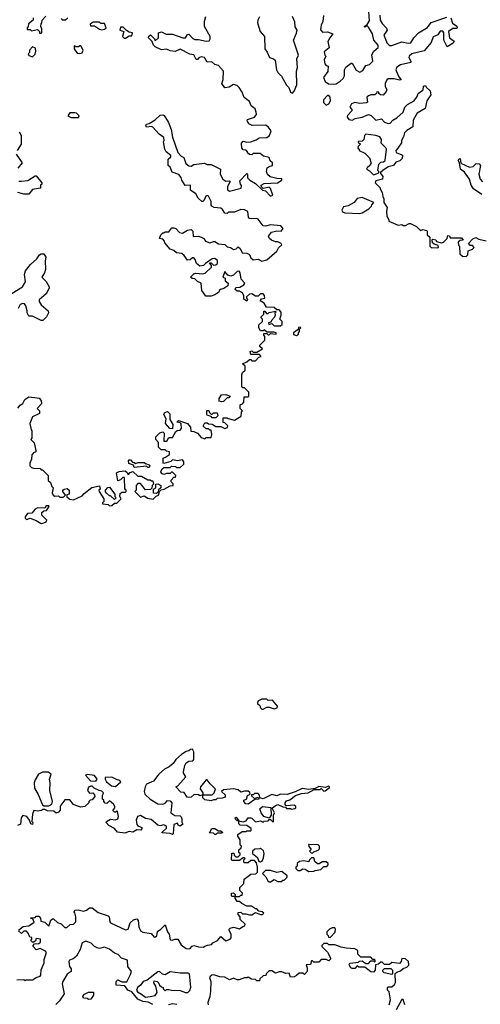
# Model space of a CAD drawing. Extents: x 2737310 to 2869991, y 870230 to 1012730.
# Tile 63 of 256: x 2841111 to 2844828, y 883100 to 891040. Entities that reach past the tile are written whole.
import ezdxf

# ---------------------------------------------------------------- set-up
doc = ezdxf.new("R2010")
doc.units = 0

msp = doc.modelspace()

# ---------------------------------------------------------------- linework, layer by layer
at = {"layer": '0CON02XD'}
for points in [[(2841220, 891055), (2841220, 891035), (2841183, 891007), (2841180, 890985), (2841170, 890975), (2841171.7, 890961.7), (2841195, 890960), (2841205, 890950), (2841255, 890960), (2841270, 890945), (2841271.7, 890931.7), (2841285, 890930)], [(2841285, 890930), (2841290, 890935), (2841290, 890965), (2841282.5, 890985), (2841283, 891007), (2841290, 891015), (2841293, 891037), (2841321.7, 891068.3)], [(2841445, 891050), (2841455, 891040), (2841481.7, 891038.3), (2841500, 891055)], [(2843171.7, 888658.3), (2843168.3, 888641.7), (2843142.5, 888615), (2843138.3, 888601.7), (2843120, 888595), (2843121.7, 888581.7), (2843145, 888590), (2843165, 888570), (2843215, 888572.5), (2843228.3, 888581.7), (2843230, 888605), (2843210, 888625), (2843221.7, 888658.3), (2843221.7, 888681.7), (2843205, 888700), (2843185, 888700), (2843165, 888720), (2843101.7, 888721.7), (2843083, 888753), (2843051.7, 888771.7), (2843061.7, 888788.3), (2843090, 888795), (2843087.5, 888815), (2843075, 888830), (2843055, 888830), (2843035, 888810), (2843015, 888810), (2842985, 888830), (2842965, 888827.5), (2842940, 888805), (2842940, 888795), (2842950, 888785), (2842945, 888770), (2842920, 888785), (2842920, 888815), (2842910, 888835), (2842885, 888850), (2842865, 888850), (2842850, 888865), (2842855, 888880), (2842887, 888883), (2842919.3, 888900.7), (2842927.5, 888915), (2842898.7, 888948.7), (2842889.3, 888999.3), (2842881.7, 889011.7), (2842865, 889010), (2842835, 888980), (2842815, 888972.5), (2842790.7, 888980.7), (2842765, 889010), (2842750, 888965), (2842770, 888955), (2842770, 888935), (2842792.5, 888915), (2842790, 888895), (2842757, 888873), (2842730, 888865), (2842720, 888855), (2842718.3, 888841.7), (2842685, 888820), (2842655, 888810), (2842611.7, 888811.7), (2842580, 888855), (2842576.4, 888916.4), (2842545, 888930), (2842525, 888950), (2842501.7, 888951.7), (2842490, 888965), (2842515, 888990), (2842533, 888997), (2842585, 888991.2), (2842607.5, 888995), (2842660, 889045), (2842658.3, 889058.3), (2842641.7, 889078.3), (2842655, 889080), (2842675, 889060), (2842695, 889062.5), (2842706.7, 889075), (2842708.3, 889098.3), (2842685, 889113.3), (2842665, 889112.5), (2842610, 889075), (2842595, 889057.5), (2842565, 889052.5), (2842537.5, 889075), (2842527, 889107), (2842515, 889120), (2842505, 889120), (2842487, 889103), (2842465, 889100), (2842439.3, 889139.3), (2842420, 889155), (2842375, 889160), (2842355, 889180), (2842325, 889190), (2842281.7, 889241.7), (2842280, 889255), (2842265, 889270), (2842240, 889275), (2842250, 889305), (2842265, 889320), (2842275, 889320), (2842285, 889330), (2842315, 889330), (2842338.3, 889361.7), (2842355, 889362.5), (2842370, 889355), (2842400, 889325), (2842425, 889317.5), (2842465, 889343.3), (2842495, 889347.5), (2842507.5, 889335), (2842511.7, 889291.7), (2842555, 889293.3), (2842575, 889287.5), (2842596.4, 889276.4), (2842610, 889255), (2842645, 889240), (2842675, 889252.5), (2842685, 889250), (2842715, 889233.3), (2842765, 889226.7), (2842785, 889207.5), (2842811.7, 889201.7), (2842835, 889187.5), (2842856.7, 889193.3), (2842875, 889207.5), (2842890, 889195), (2842905, 889160), (2842945, 889157.5), (2842965, 889147.5), (2842975, 889120), (2842995, 889102.5), (2843035, 889110), (2843065, 889092.5), (2843105, 889103.3), (2843185, 889172.5), (2843200.7, 889199.3), (2843226.4, 889223.6), (2843220, 889235), (2843195, 889247.5), (2843175, 889247.5), (2843142.5, 889262.5), (2843126.4, 889276.4), (2843120, 889295), (2843143.8, 889326.2), (2843185, 889336.7), (2843220, 889335), (2843237.5, 889355), (2843218.3, 889378.3), (2843135, 889386.7), (2843095, 889373.8), (2843076.4, 889376.4), (2843035, 889432.5), (2843025, 889437.5), (2842985, 889433.3), (2842965, 889437.5), (2842957, 889447), (2842952.3, 889492.3), (2842925, 889507.1), (2842895, 889509.2), (2842845, 889488.8), (2842795, 889487.5), (2842785, 889477.5), (2842765, 889480), (2842748.6, 889508.6), (2842735, 889518.8), (2842680, 889525), (2842662.5, 889535), (2842656.7, 889545), (2842656.7, 889575), (2842635, 889617.5), (2842625, 889622.5), (2842613.6, 889616.4), (2842600, 889585), (2842590, 889575), (2842580, 889575), (2842550.7, 889600.7), (2842532.5, 889635), (2842490, 889665), (2842490, 889705), (2842445, 889702.5), (2842420, 889745), (2842415, 889767.5), (2842395, 889792.5), (2842340.7, 889810.7), (2842325, 889850), (2842310, 889865), (2842310, 889915), (2842330, 889935), (2842330, 889945), (2842292.5, 889975), (2842282.5, 889995), (2842272.5, 890055), (2842277.5, 890065), (2842275, 890090), (2842237, 890117), (2842185, 890172.5), (2842175, 890177.5), (2842135, 890172.5), (2842127.5, 890185), (2842135, 890197.5), (2842157, 890203), (2842205, 890232.5), (2842245, 890270), (2842265, 890272.5), (2842276.4, 890266.4), (2842310.7, 890210.7), (2842333.3, 890155), (2842343.6, 890093.6), (2842388.3, 889968.3), (2842415, 889940), (2842435, 889930), (2842450.7, 889880.7), (2842475, 889862.5), (2842495, 889860), (2842515, 889872.5), (2842603, 889883), (2842625, 889873.3), (2842655, 889872.5), (2842730, 889835), (2842727.5, 889795), (2842750, 889755), (2842775, 889737.5), (2842805, 889740), (2842810, 889735), (2842787.5, 889695), (2842788.3, 889668.3), (2842805, 889657.5), (2842898.3, 889681.7), (2842901.7, 889701.7), (2842893, 889713), (2842888.3, 889741.7), (2842945, 889800), (2842950, 889795), (2842950, 889765), (2842967, 889747), (2843015, 889720), (2843070, 889665), (2843095, 889660), (2843135, 889617.5), (2843152.5, 889625), (2843135, 889680), (2843125, 889690), (2843075, 889680), (2843061.7, 889691.7), (2843060, 889705), (2843085, 889720), (2843190, 889725), (2843227.5, 889745), (2843225, 889757.5), (2843185, 889760), (2843133, 889773), (2843111.7, 889791.7), (2843103.3, 889815), (2843107.5, 889845), (2843123, 889857), (2843150, 889865), (2843150, 889885), (2843133, 889903), (2843125, 889930), (2843078.3, 889938.3), (2843051.7, 889961.7), (2842995, 889960), (2842985, 889950), (2842965, 889952.5), (2842950, 889965), (2842950, 889975), (2842938.3, 889988.3), (2842915, 889990), (2842903, 890003), (2842900, 890045), (2842915, 890060), (2842945, 890052.5), (2842975, 890053.8), (2843019.5, 890070.5), (2843043, 890087), (2843105, 890090), (2843126.7, 890105), (2843140, 890145), (2843115, 890176.7), (2843095, 890188.8), (2842987, 890187), (2842960, 890200), (2842947.5, 890225), (2842950, 890235), (2843006.7, 890255), (2843022.5, 890275), (2843020, 890295), (2843010.5, 890320.5), (2842980, 890345), (2842965, 890380), (2842922.7, 890412.7), (2842907.5, 890455), (2842882.3, 890492.3), (2842865, 890508.8), (2842835, 890516.7), (2842800, 890495), (2842765, 890490), (2842743.3, 890525), (2842753.6, 890556.4), (2842756.7, 890625), (2842715, 890670), (2842685, 890677.5), (2842660.7, 890700.7), (2842625, 890697.5), (2842602.5, 890735), (2842575, 890740), (2842556.4, 890733.6), (2842545, 890720), (2842535, 890720), (2842515, 890757.5), (2842485, 890763.3), (2842407, 890803), (2842365, 890783.3), (2842325, 890788.8), (2842295, 890803.3), (2842255, 890797.5), (2842205, 890820), (2842190, 890835), (2842180, 890865), (2842151.2, 890895), (2842151.7, 890908.3), (2842167, 890917), (2842200, 890885), (2842205, 890870), (2842230, 890895), (2842230, 890935), (2842255, 890942.5), (2842293, 890923), (2842345, 890923.3), (2842426.4, 890893.6), (2842450, 890895), (2842465, 890920), (2842475, 890922.5), (2842508.3, 890888.3), (2842525, 890880), (2842555, 890880), (2842615, 890866.7), (2842639.3, 890870.7), (2842647.5, 890885), (2842647.5, 890905), (2842603.3, 890985), (2842603.3, 891025), (2842613.3, 891065)], [(2843047.3, 891062.7), (2843032, 891035), (2843031.2, 891015), (2843051.2, 890945), (2843086.7, 890905), (2843090, 890805), (2843109.2, 890779.2), (2843127.5, 890735), (2843160, 890725), (2843173.6, 890713.6), (2843183.3, 890635), (2843195, 890613.3), (2843224, 890584), (2843265, 890512.5), (2843283.8, 890493.8), (2843297.5, 890455), (2843311.7, 890448.3), (2843327, 890463), (2843346.2, 890515), (2843343.3, 890625), (2843352.5, 890655), (2843347.5, 890725), (2843360, 890755), (2843320, 890875), (2843345, 890930), (2843350, 890955), (2843333, 890983), (2843331.7, 891021.7), (2843312.5, 891065)], [(2843562.5, 891075), (2843557.5, 891025), (2843543, 890997), (2843538.3, 890958.3), (2843555, 890940), (2843595, 890942.5), (2843637.5, 890925), (2843612.5, 890895), (2843597.5, 890865), (2843607, 890813), (2843568.3, 890781.7), (2843572.5, 890755), (2843580, 890745), (2843567.5, 890715), (2843572.5, 890685), (2843585, 890670), (2843600, 890665), (2843597, 890623), (2843562.5, 890575), (2843575, 890542.5), (2843603, 890523), (2843645, 890520), (2843665, 890523.8), (2843697.5, 890545), (2843720, 890565), (2843731.7, 890588.3), (2843732.5, 890635), (2843743.9, 890656.1), (2843785, 890690), (2843795, 890690), (2843825, 890633.3), (2843855, 890617.5), (2843879.3, 890630.7), (2843905, 890670), (2843935, 890677.5), (2843960, 890705), (2843953.6, 890756.4), (2843967.5, 890785), (2844002.5, 890815), (2844002.5, 890835), (2843968.8, 890875), (2843958.8, 890925), (2843925, 890980), (2843915, 890990), (2843895, 890980), (2843890, 890985), (2843915, 891000), (2843935, 891030), (2843927.5, 891105)], [(2844590, 891055), (2844603, 891013), (2844638.3, 890988.3), (2844640, 890975), (2844635, 890970), (2844605, 890970), (2844570, 890945), (2844580, 890895), (2844617, 890867), (2844609.3, 890850.7), (2844561.7, 890821.7), (2844533.3, 890875), (2844532.5, 890935), (2844525, 890947.5), (2844505, 890947.5), (2844485, 890917.5), (2844447, 890903), (2844430, 890855), (2844375, 890790), (2844275, 890766), (2844253.3, 890745), (2844251.2, 890735), (2844266.7, 890705), (2844266, 890694), (2844185, 890676.2), (2844155, 890657.5), (2844146.7, 890635), (2844151.2, 890621.2), (2844169.3, 890579.3), (2844190, 890555), (2844177, 890553), (2844133.6, 890563.6), (2844085, 890563.8), (2844073.8, 890555), (2844061.2, 890525), (2844060, 890505), (2844072.5, 890475), (2844069.3, 890460.7), (2844045, 890432.5), (2844023, 890433), (2844010, 890445), (2844010, 890455), (2843993, 890457), (2843990, 890445), (2843977, 890433), (2843945, 890433.3), (2843925, 890426.7), (2843912.5, 890415), (2843916.7, 890375), (2843910.7, 890369.3), (2843855, 890363.3), (2843815, 890373.3), (2843789.5, 890360.5), (2843773.8, 890335), (2843790, 890315), (2843790, 890305), (2843755, 890267.5), (2843752.5, 890255), (2843767.5, 890235), (2843795, 890230), (2843816.7, 890243.3), (2843873.6, 890253.6), (2843926.1, 890276.1), (2843946.1, 890266.1), (2843985, 890230), (2844031.7, 890241.7), (2844055, 890213.3), (2844085, 890203.3), (2844100, 890205), (2844120.7, 890229.3), (2844155, 890247.5), (2844206.7, 890295), (2844220, 890335), (2844240, 890355), (2844293, 890387), (2844318.3, 890421.7), (2844327.5, 890445), (2844367.5, 890475), (2844370, 890505), (2844385, 890510), (2844390, 890495), (2844422.5, 890465), (2844427.5, 890435), (2844396.7, 890385), (2844382.5, 890325), (2844317.5, 890285), (2844285, 890230), (2844282.5, 890175), (2844235, 890146.7), (2844215, 890127.5), (2844207.5, 890095), (2844193, 890067), (2844191.7, 890048.3), (2844162.5, 890005), (2844147.5, 889985), (2844148.3, 889968.3), (2844195, 889950), (2844200, 889945), (2844198.3, 889921.7), (2844178.3, 889901.7), (2844145, 889890), (2844127, 889863), (2844085, 889852.5), (2844040, 889825), (2844020, 889805), (2844042.5, 889775), (2844037.5, 889755), (2843985, 889740), (2843980, 889725), (2844020, 889685), (2844020, 889675), (2844037, 889647), (2844040, 889615), (2844050, 889595), (2844050, 889565), (2844077.5, 889525), (2844070, 889495), (2844072.5, 889455), (2844090, 889425), (2844090, 889415), (2844165, 889382.5), (2844195, 889387.5), (2844205, 889380), (2844225, 889380), (2844255, 889397.5), (2844265, 889397.5), (2844313, 889373), (2844345, 889340), (2844365, 889347.5), (2844395, 889340), (2844400, 889335), (2844400, 889305), (2844420, 889285), (2844420, 889215), (2844431.7, 889201.7), (2844485, 889200), (2844490, 889205), (2844488.3, 889218.3), (2844455, 889230), (2844441.7, 889241.7), (2844440, 889265), (2844445, 889270), (2844470, 889265), (2844475, 889250), (2844515, 889240), (2844530, 889245), (2844560, 889275), (2844565, 889300), (2844578.3, 889298.3), (2844585, 889280), (2844675, 889280), (2844688.3, 889261.7), (2844665, 889260), (2844650, 889245), (2844653, 889223), (2844660, 889215), (2844663, 889153), (2844683, 889133), (2844715, 889130), (2844727.5, 889145), (2844730, 889175), (2844765, 889190), (2844777, 889203), (2844765, 889220), (2844745, 889220), (2844732.5, 889235), (2844767, 889273), (2844793, 889283), (2844815, 889271.2), (2844875, 889257.5)], [(2844017, 891077), (2844020, 891035), (2844035, 891010), (2844071.7, 890971.7), (2844077.5, 890955), (2844050, 890915), (2844062, 890882), (2844073.9, 890853.9), (2844095, 890832.5), (2844115, 890832.5), (2844195, 890862.5), (2844245, 890851.2), (2844265.9, 890854.1), (2844292.5, 890895), (2844330, 890935), (2844403, 890977), (2844431.7, 891018.3), (2844558.3, 891061.7)], [(2841775, 890957.5), (2841795, 890962.5), (2841810, 890975), (2841795, 891010), (2841765, 891010), (2841755, 891020), (2841705, 891020), (2841680, 891005), (2841681.7, 890991.7), (2841715, 890990), (2841755, 890962.5), (2841775, 890957.5)], [(2841965, 890890), (2841995, 890910), (2842015, 890910), (2842020, 890935), (2841995, 890940), (2841973, 890953), (2841945, 890980), (2841925, 890980), (2841920, 890955), (2841950, 890945), (2841940, 890905), (2841955, 890890), (2841965, 890890)], [(2841215, 890740), (2841237, 890763), (2841242.5, 890785), (2841239.3, 890809.3), (2841215, 890820), (2841190, 890795), (2841190, 890775), (2841180, 890765), (2841185, 890750), (2841215, 890740)], [(2841595, 890767.5), (2841615, 890773.3), (2841622.5, 890795), (2841605, 890830), (2841595, 890830), (2841585, 890820), (2841565, 890820), (2841551.7, 890828.3), (2841550, 890805), (2841575, 890770), (2841595, 890767.5)], [(2843585, 890350), (2843605, 890362.5), (2843620, 890385), (2843617.5, 890415), (2843605, 890430), (2843595, 890430), (2843562.5, 890395), (2843563.3, 890373.3), (2843585, 890350)], [(2841585, 890250), (2841590, 890265), (2841570, 890285), (2841555, 890290), (2841515, 890290), (2841500, 890265), (2841525, 890252.5), (2841585, 890250)], [(2841106.4, 890136.4), (2841123.3, 890105), (2841123.3, 890035), (2841090, 889985)], [(2843965, 889790), (2843975, 889792.5), (2844010, 889805), (2844010, 889815), (2844000, 889825), (2844010, 889875), (2844025, 889890), (2844047, 889893), (2844060, 889905), (2844070, 889995), (2844065, 890007.5), (2844027.5, 890045), (2844030, 890075), (2844017.5, 890095), (2843985, 890106.2), (2843903.6, 890116.4), (2843892.5, 890105), (2843887, 890073), (2843875, 890060), (2843841.7, 890058.3), (2843841.7, 890051.7), (2843860, 890035), (2843841.7, 890018.3), (2843840, 890005), (2843850, 889995), (2843850, 889985), (2843895, 889962.5), (2843932.5, 889925), (2843947, 889883), (2843936.4, 889863.6), (2843913.6, 889846.4), (2843910, 889835), (2843935, 889820), (2843965, 889790)], [(2841083.3, 889955), (2841130, 889885), (2841096.4, 889843.6)], [(2844840.5, 889630.5), (2844772.5, 889675), (2844753.3, 889705), (2844740, 889755), (2844699.5, 889809.5), (2844667.5, 889835), (2844660, 889885), (2844650, 889905), (2844653.6, 889916.4), (2844665, 889920), (2844671.7, 889881.7), (2844740.7, 889850.7), (2844770, 889855), (2844795, 889880), (2844818.3, 889878.3), (2844830, 889865), (2844816.7, 889795), (2844826.7, 889755), (2844845, 889733.3)], [(2841105, 889737.5), (2841125, 889737.5), (2841176.4, 889743.6), (2841235, 889780), (2841245, 889780), (2841290, 889725), (2841290, 889715), (2841280, 889705), (2841278.3, 889681.7), (2841215, 889670), (2841185, 889632.5), (2841145, 889632.5), (2841095, 889646.2)], [(2843855, 889477.5), (2843875, 889482.5), (2843927.5, 889515), (2843950, 889535), (2843953, 889547), (2843970, 889565), (2843875, 889606.7), (2843835, 889597.5), (2843810, 889565), (2843761.7, 889538.3), (2843725, 889530), (2843710, 889505), (2843715, 889490), (2843735, 889482.5), (2843855, 889477.5)], [(2841015, 888814.2), (2841133.3, 888885), (2841157.5, 888925), (2841150, 888985), (2841157.5, 889015), (2841197.5, 889065), (2841249.3, 889110.7), (2841270, 889145), (2841285, 889152.5), (2841305, 889152.5), (2841322.5, 889125), (2841317.5, 889095), (2841320, 889025), (2841311.7, 888998.3), (2841290, 888965), (2841325, 888930), (2841350, 888885), (2841350, 888875), (2841325, 888830), (2841268.3, 888781.7), (2841268.3, 888768.3), (2841285, 888740), (2841341.7, 888691.7), (2841342.5, 888675), (2841327, 888643), (2841297, 888613), (2841283, 888613), (2841215, 888650), (2841185, 888650), (2841170, 888675), (2841171.7, 888691.7), (2841161.7, 888731.7), (2841149.3, 888749.3), (2841135, 888752.5), (2841115, 888742.5), (2841097.7, 888712.3)], [(2841095, 887907.5), (2841115, 887932.5), (2841137.5, 887945), (2841152.3, 887977.7), (2841185, 887998.8), (2841251.7, 887991.7), (2841267, 887987), (2841285, 887970), (2841286.7, 887943.3), (2841252.5, 887905), (2841270, 887885), (2841270, 887865), (2841213.6, 887836.4), (2841192.5, 887785), (2841203, 887733), (2841210, 887725), (2841210, 887665), (2841200, 887655), (2841227, 887627), (2841240, 887565), (2841240, 887555), (2841221.7, 887548.3), (2841208.3, 887531.7), (2841206.7, 887495), (2841192.5, 887465), (2841193, 887443), (2841205, 887430), (2841223, 887423), (2841275, 887420), (2841285, 887410), (2841295, 887410), (2841340, 887365), (2841340, 887325), (2841358.3, 887308.3), (2841370, 887275), (2841380, 887265), (2841372.5, 887225), (2841380, 887205), (2841395, 887197.5), (2841425, 887200), (2841435, 887190), (2841465, 887190), (2841480, 887205), (2841460, 887235), (2841460, 887245), (2841470, 887255), (2841495, 887260), (2841510, 887245), (2841510, 887215), (2841491.7, 887208.3), (2841491.7, 887191.7), (2841515, 887172.5), (2841545, 887167.5), (2841615, 887200), (2841630.7, 887219.3), (2841693, 887267), (2841755, 887280), (2841760, 887255), (2841750, 887245), (2841752.5, 887235), (2841790, 887175), (2841790, 887155), (2841780, 887145), (2841780, 887135), (2841825, 887130), (2841835, 887120), (2841855, 887122.5), (2841875, 887140), (2841895, 887140), (2841930, 887175), (2841920, 887195), (2841921.7, 887218.3), (2841935, 887230), (2841965, 887230), (2841970, 887235), (2841970, 887245), (2841960, 887255), (2841957, 887347), (2841943, 887347), (2841925, 887330), (2841901.7, 887321.7), (2841893, 887387), (2841913.6, 887396.4), (2841961.7, 887401.7), (2841978.3, 887388.3), (2841985, 887370), (2842001.7, 887388.3), (2842025, 887397.5), (2842065, 887360), (2842095, 887360), (2842145, 887330), (2842165, 887330), (2842175, 887320), (2842185, 887320), (2842190, 887295), (2842180, 887285), (2842178.3, 887261.7), (2842167.5, 887252.5), (2842125, 887250), (2842085, 887300), (2842065, 887300), (2842050, 887285), (2842050, 887245), (2842040, 887235), (2842085, 887190), (2842115, 887200), (2842145, 887182.5), (2842187, 887173), (2842211.7, 887198.3), (2842230, 887205), (2842240, 887235), (2842251.7, 887248.3), (2842277, 887253), (2842325, 887280), (2842350, 887285), (2842348.3, 887298.3), (2842333, 887313), (2842333, 887327), (2842355, 887350), (2842368.3, 887351.7), (2842370, 887365), (2842345, 887390), (2842335, 887390), (2842325, 887380), (2842295, 887380), (2842275, 887372.5), (2842255, 887380), (2842250, 887395), (2842261.7, 887418.3), (2842275, 887430), (2842325, 887430), (2842335, 887440), (2842367, 887437), (2842375, 887430), (2842405, 887430), (2842436.7, 887455), (2842436.7, 887475), (2842425, 887490), (2842385, 887482.5), (2842345, 887490), (2842331.7, 887478.3), (2842275, 887460), (2842270, 887465), (2842270, 887505), (2842286.7, 887513.3), (2842320, 887535), (2842320, 887555), (2842295, 887560), (2842285, 887570), (2842252.5, 887572.5), (2842231.7, 887591.7), (2842231.7, 887631.7), (2842210, 887655), (2842210, 887675), (2842240.7, 887709.3), (2842265, 887717.5), (2842277.5, 887705), (2842275, 887640), (2842298.3, 887641.7), (2842315, 887670), (2842345, 887670), (2842371.7, 887718.3), (2842383, 887727), (2842405, 887730), (2842417, 887743), (2842415, 887780), (2842405, 887790), (2842380, 887795), (2842393, 887807), (2842465, 887782.5), (2842490, 887755), (2842491.7, 887721.7), (2842515, 887720), (2842547, 887707), (2842575, 887670), (2842605, 887660), (2842615, 887670), (2842655, 887670), (2842662.5, 887695), (2842655, 887730), (2842645, 887730), (2842635, 887740), (2842615, 887740), (2842591.7, 887761.7), (2842605, 887790), (2842625, 887790), (2842635, 887780), (2842665, 887777.5), (2842695, 887760), (2842735, 887760), (2842765, 887742.5), (2842788.3, 887751.7), (2842790, 887765), (2842765, 887790), (2842751.7, 887791.7), (2842751.7, 887828.3), (2842785, 887830), (2842793, 887823), (2842845, 887810), (2842898.3, 887841.7), (2842900, 887875), (2842910, 887885), (2842890, 887905), (2842890, 887935), (2842908.3, 887941.7), (2842920, 887955), (2842921.7, 887998.3), (2842955, 888000), (2842960, 888005), (2842960, 888035), (2842925, 888070), (2842911.7, 888071.7), (2842902.5, 888082.5), (2842902.5, 888175), (2842910, 888195), (2842930, 888215), (2842930, 888245), (2842910, 888265), (2842945, 888280), (2842965, 888300), (2842975, 888300), (2842985, 888290), (2843015, 888290), (2843041.7, 888318.3), (2843060, 888325), (2843045, 888340), (2842975, 888340), (2842970, 888365), (2842985, 888370), (2842995, 888360), (2843025, 888360), (2843070, 888385), (2843050, 888405), (2843050, 888415), (2843090, 888455), (2843090, 888485), (2843080, 888495), (2843081.7, 888508.3), (2843105, 888510), (2843115, 888500), (2843125, 888500), (2843135, 888510), (2843180, 888505), (2843180, 888515), (2843165, 888520), (2843105, 888520), (2843085, 888540), (2843075, 888530), (2843055, 888530), (2843040, 888555), (2843041.7, 888578.3), (2843070, 888605), (2843070, 888625), (2843060, 888635), (2843060, 888645), (2843080, 888665), (2843081.7, 888688.3), (2843088.3, 888688.3), (2843101.7, 888671.7), (2843115, 888670), (2843125, 888680), (2843175, 888690), (2843180, 888685), (2843170, 888675), (2843171.7, 888658.3)], [(2843345, 888492.5), (2843360, 888505), (2843360, 888515), (2843370, 888525), (2843370, 888545), (2843380, 888555), (2843375, 888560), (2843361.7, 888558.3), (2843358.3, 888541.7), (2843320, 888515), (2843321.7, 888501.7), (2843345, 888492.5)], [(2842738.3, 887958.3), (2842720, 887965), (2842720, 887985), (2842740, 888015), (2842775, 888017.5), (2842810, 888005), (2842798.3, 887991.7), (2842785, 887990), (2842755, 887960), (2842738.3, 887958.3)], [(2842345, 887740), (2842323.6, 887743.6), (2842287.5, 887785), (2842291.7, 887821.7), (2842273.3, 887855), (2842280.7, 887869.3), (2842295, 887877.5), (2842305, 887880), (2842321.7, 887861.7), (2842322.5, 887815), (2842347.5, 887775), (2842345, 887740)], [(2842695, 887830), (2842665, 887830), (2842655, 887840), (2842625, 887850), (2842620, 887855), (2842621.7, 887888.3), (2842638.3, 887888.3), (2842641.7, 887871.7), (2842655, 887860), (2842665, 887860), (2842675, 887870), (2842705, 887870), (2842710, 887845), (2842695, 887830)], [(2842155, 887430), (2842145, 887430), (2842135, 887440), (2842035, 887430), (2842028.3, 887448.3), (2841990.7, 887460.7), (2841988.3, 887481.7), (2841995, 887490), (2842005, 887490), (2842021.7, 887471.7), (2842035, 887470), (2842045, 887460), (2842065, 887470), (2842115, 887470), (2842125, 887460), (2842155, 887450), (2842160, 887445), (2842155, 887430)], [(2842215, 887220), (2842191.7, 887221.7), (2842190, 887255), (2842210, 887265), (2842210, 887295), (2842225, 887297.5), (2842250, 887285), (2842250, 887265), (2842231.7, 887248.3), (2842228.3, 887231.7), (2842215, 887220)], [(2841875, 887170), (2841845, 887200), (2841835, 887200), (2841810.7, 887220.7), (2841803, 887233), (2841803, 887247), (2841821.7, 887268.3), (2841835, 887270), (2841880, 887215), (2841880, 887195), (2841890, 887185), (2841875, 887170)], [(2841285, 886977.5), (2841305, 886982.5), (2841325, 886990), (2841330, 887005), (2841290, 887045), (2841290, 887065), (2841305, 887080), (2841328.3, 887081.7), (2841350, 887115), (2841345, 887120), (2841325, 887120), (2841315, 887100), (2841255, 887102.5), (2841237, 887093), (2841208.3, 887061.7), (2841175, 887057.5), (2841155, 887030), (2841155, 887020), (2841165, 887010), (2841195, 887020), (2841245, 887002.5), (2841285, 886977.5)], [(2843075, 885480), (2843105, 885497.5), (2843125, 885497.5), (2843165, 885482.5), (2843188.3, 885491.7), (2843190, 885505), (2843151.7, 885551.7), (2843115, 885550), (2843105, 885560), (2843065, 885560), (2843032.5, 885545), (2843030, 885525), (2843049.3, 885509.3), (2843055, 885490), (2843065, 885480), (2843075, 885480)], [(2842411.7, 884811.7), (2842370, 884855), (2842388.3, 884861.7), (2842452.5, 884935), (2842433, 884963), (2842432.5, 884975), (2842443.3, 885025), (2842455, 885047.5), (2842475, 885060), (2842507, 885063), (2842517.5, 885075), (2842517.5, 885135), (2842505, 885157.5), (2842490, 885155), (2842477, 885143), (2842455, 885138), (2842417.5, 885115), (2842370, 885075), (2842349.4, 885040.6), (2842315.8, 885014.2), (2842278.8, 884995), (2842234.2, 884955), (2842190.8, 884899.2), (2842134.6, 884875.4), (2842123.1, 884855), (2842116.7, 884815), (2842120, 884795), (2842165, 884753.3), (2842225, 884717.5), (2842265, 884713.3), (2842285, 884722.5), (2842305, 884742.5), (2842325, 884740), (2842337.5, 884725), (2842330, 884645), (2842363, 884623), (2842405, 884620), (2842413, 884613), (2842420, 884595), (2842418.3, 884568.3), (2842427, 884553), (2842405, 884537.5), (2842390, 884545), (2842385, 884560), (2842355, 884550), (2842350, 884475), (2842345, 884470), (2842325, 884477.5), (2842261.7, 884481.7), (2842261.7, 884488.3), (2842295, 884520), (2842295, 884537.5), (2842275, 884546.2), (2842245, 884540), (2842225, 884543.3), (2842170.7, 884590.7), (2842125, 884597.5), (2842085, 884622.5), (2842062.5, 884615), (2842050, 884585), (2842052.5, 884567.5), (2842055, 884550), (2842065, 884540), (2842096.7, 884526.7), (2842097.5, 884515), (2842087.5, 884505), (2842055, 884507.5), (2842025, 884487.5), (2841995, 884492.5), (2841960.7, 884479.3), (2841899.3, 884489.3), (2841875, 884517.5), (2841830.7, 884540.7), (2841810, 884565), (2841812.5, 884575), (2841845, 884592.5), (2841885, 884586.7), (2841902.5, 884595), (2841907.5, 884615), (2841900, 884655), (2841895, 884660), (2841885, 884650), (2841875, 884650), (2841861.7, 884661.7), (2841880, 884685), (2841877.5, 884695), (2841867.5, 884715), (2841835, 884740), (2841815, 884720), (2841801.7, 884721.7), (2841790, 884735), (2841790, 884745), (2841780, 884755), (2841780, 884785), (2841787.5, 884805), (2841775, 884820), (2841753, 884823), (2841713, 884843), (2841695, 884860), (2841685, 884860), (2841665, 884850), (2841657.5, 884825), (2841675, 884802.5), (2841700, 884805), (2841715, 884790), (2841717.5, 884775), (2841695, 884750), (2841680, 884745), (2841670, 884735), (2841670, 884725), (2841636.1, 884693.9), (2841605, 884690), (2841565, 884702.5), (2841545, 884712.5), (2841515, 884750), (2841475, 884750), (2841443.3, 884706.7), (2841437.5, 884695), (2841437.5, 884665), (2841425, 884650), (2841405, 884642.5), (2841387, 884657), (2841335, 884660), (2841315, 884670), (2841295, 884670), (2841287, 884663), (2841255, 884657.5), (2841225, 884662.5), (2841213, 884633), (2841210, 884575), (2841217.5, 884565), (2841215, 884550), (2841200, 884555), (2841190, 884585), (2841167.5, 884615), (2841137, 884623), (2841123.3, 884605), (2841118.3, 884551.7), (2841093, 884543)], [(2841345, 884700), (2841370, 884715), (2841376.7, 884735), (2841353.3, 884825), (2841356.2, 884885), (2841351.2, 884915), (2841363.8, 884955), (2841341.5, 884971.5), (2841295, 884972.2), (2841262.5, 884955), (2841235, 884910), (2841228, 884885), (2841231.7, 884841.7), (2841260.7, 884790.7), (2841295, 884707.5), (2841305, 884700), (2841345, 884700)], [(2841725, 884900), (2841736.7, 884915), (2841715, 884946), (2841655, 884952.5), (2841643, 884947), (2841683, 884903), (2841725, 884900)], [(2841885, 884857.5), (2841927.5, 884895), (2841920, 884905), (2841891.9, 884911.9), (2841855, 884932.5), (2841801.2, 884928.8), (2841800, 884915), (2841812.5, 884895), (2841850.7, 884860.7), (2841885, 884857.5)], [(2841101.7, 883698.3), (2841138.3, 883728.3), (2841185, 883732.5), (2841228.3, 883761.7), (2841218.3, 883788.3), (2841201.7, 883791.7), (2841201.7, 883798.3), (2841235, 883800), (2841245, 883810), (2841265, 883810), (2841280, 883795), (2841281.7, 883771.7), (2841315, 883762.5), (2841345, 883730), (2841361.7, 883778.3), (2841375, 883790), (2841385, 883790), (2841415, 883760), (2841445, 883750), (2841475, 883720), (2841491.7, 883718.3), (2841517.5, 883742.5), (2841545, 883747.5), (2841563.3, 883765), (2841563.3, 883805), (2841557, 883837), (2841550, 883845), (2841555, 883860), (2841581.7, 883861.7), (2841625, 883850), (2841650.7, 883859.3), (2841675, 883877.5), (2841695, 883877.5), (2841745, 883841.2), (2841825, 883812.5), (2841832.5, 883805), (2841837.5, 883765), (2841845, 883757.5), (2841965, 883700), (2841987.5, 883705), (2842002.3, 883757.7), (2842029.3, 883780.7), (2842055, 883790), (2842066.4, 883776.4), (2842071.2, 883725), (2842085, 883692.5), (2842105, 883681.2), (2842171.7, 883671.7), (2842195, 883642.5), (2842207, 883643), (2842217, 883653), (2842221.7, 883688.3), (2842250, 883705), (2842285, 883740), (2842303.3, 883685), (2842317.5, 883665), (2842325, 883620), (2842345, 883617.5), (2842363.9, 883626.1), (2842386.1, 883626.1), (2842415, 883580), (2842455, 883550), (2842485, 883547.5), (2842502, 883568), (2842515, 883573.3), (2842555, 883562.5), (2842595, 883560), (2842605, 883570), (2842627, 883577), (2842658.3, 883581.7), (2842670, 883595), (2842706.4, 883613.6), (2842733, 883647), (2842775, 883612.5), (2842810, 883625), (2842817.5, 883635), (2842817.5, 883665), (2842800, 883695), (2842800, 883705), (2842810, 883715), (2842835, 883722.5), (2842885, 883707.5), (2842911.7, 883728.3), (2842928.3, 883731.7), (2842930, 883745), (2842890, 883785), (2842890, 883805), (2842873, 883823), (2842875, 883840), (2842895, 883842.5), (2842908.3, 883828.3), (2842935, 883830), (2842965, 883822.5), (2842985, 883822.5), (2843015, 883840), (2843055, 883823.3), (2843070, 883825), (2843080, 883835), (2843067, 883847), (2843041.7, 883851.7), (2843025, 883870), (2843015, 883870), (2842981.7, 883891.7), (2842945, 883892.5), (2842903, 883913), (2842885, 883930), (2842865, 883930), (2842850, 883955), (2842850, 883970), (2842825, 883970), (2842820, 883975), (2842820, 883995), (2842835, 884000), (2842850, 883985), (2842850, 883970), (2842885, 883970), (2842895, 883980), (2842905, 883980), (2842910, 883995), (2842888.3, 884018.3), (2842888.3, 884041.7), (2842920, 884075), (2842921.7, 884108.3), (2842975, 884150), (2843017, 884153), (2843030, 884165), (2843030, 884205), (2843021.7, 884241.7), (2843005, 884260), (2842975, 884260), (2842955, 884240), (2842925, 884240), (2842920, 884245), (2842920, 884265), (2842930, 884275), (2842925, 884280), (2842915, 884280), (2842885, 884260), (2842825, 884260), (2842820, 884265), (2842821.7, 884318.3), (2842838.3, 884318.3), (2842841.7, 884301.7), (2842855, 884290), (2842875, 884290), (2842890, 884305), (2842890, 884315), (2842880, 884325), (2842880, 884345), (2842898.3, 884361.7), (2842900, 884375), (2842890, 884385), (2842890, 884425), (2842870, 884455), (2842871.7, 884468.3), (2842905, 884492.5), (2842935, 884492.5), (2842945, 884500), (2842975, 884500), (2842980, 884505), (2842978.3, 884518.3), (2842945, 884542.5), (2842890, 884545), (2842880, 884555), (2842880, 884580), (2842865, 884580), (2842851.7, 884591.7), (2842850, 884605), (2842858.3, 884608.3), (2842880, 884580), (2842915, 884572.5), (2842939.3, 884580.7), (2842955, 884602.5), (2842975, 884602.5), (2842985, 884600), (2843015, 884572.5), (2843055, 884580), (2843075, 884570), (2843083, 884577), (2843115, 884580), (2843125, 884590), (2843135, 884590), (2843155, 884570), (2843160, 884575), (2843160, 884625), (2843167.5, 884645), (2843150, 884675), (2843150, 884685), (2843171.7, 884701.7), (2843195, 884712.5), (2843235, 884692.5), (2843255, 884690), (2843265, 884680), (2843295, 884680), (2843305, 884672.5), (2843331.7, 884678.3), (2843340, 884685), (2843340, 884695), (2843327, 884707), (2843261.7, 884701.7), (2843252.5, 884712.5), (2843252.5, 884725), (2843265, 884740), (2843290.7, 884749.3), (2843336.2, 884783.8), (2843385, 884800), (2843440, 884805), (2843488.3, 884831.7), (2843536.7, 884833.3), (2843545, 884840), (2843565, 884820), (2843575, 884822.5), (2843607.5, 884845), (2843610, 884855), (2843605, 884860), (2843575, 884847.5), (2843525, 884856.7), (2843495, 884840), (2843445, 884832.5), (2843390.7, 884839.3), (2843335, 884812.5), (2843268.3, 884791.7), (2843215, 884793.8), (2843185, 884781.2), (2843145, 884792.5), (2843075, 884757.5), (2843050, 884765), (2843047, 884787), (2843035, 884800), (2843005, 884800), (2842995, 884790), (2842981.7, 884788.3), (2842981.7, 884781.7), (2843005, 884760), (2843035, 884770), (2843040, 884755), (2843008.3, 884751.7), (2842955, 884713.3), (2842935, 884717.5), (2842920, 884735), (2842920, 884745), (2842940, 884755), (2842950, 884785), (2842970, 884795), (2842968.3, 884808.3), (2842955, 884820), (2842925, 884820), (2842895, 884810), (2842875, 884830), (2842836.7, 884836.7), (2842755, 884830), (2842740, 884815), (2842768.3, 884788.3), (2842768.3, 884771.7), (2842745, 884762.5), (2842705, 884760), (2842695, 884750), (2842675, 884750), (2842655, 884740), (2842605, 884750), (2842590, 884765), (2842590, 884790), (2842565, 884780), (2842555, 884790), (2842518.3, 884791.7), (2842495, 884770), (2842475, 884767.5), (2842461.7, 884771.7), (2842438.3, 884808.3), (2842411.7, 884811.7)], [(2842665, 884790), (2842680, 884805), (2842690, 884835), (2842647, 884877), (2842625, 884910), (2842615, 884910), (2842570, 884855), (2842568.3, 884838.3), (2842590, 884805), (2842590, 884790), (2842665, 884790)], [(2843125, 884600), (2843080, 884615), (2843060, 884645), (2843050, 884675), (2843070, 884695), (2843138.3, 884688.3), (2843140, 884625), (2843125, 884600)], [(2842695, 884470), (2842685, 884470), (2842675, 884480), (2842641.7, 884481.7), (2842661.7, 884518.3), (2842685, 884517.5), (2842715, 884500), (2842735, 884500), (2842748.3, 884488.3), (2842745, 884480), (2842705, 884480), (2842695, 884470)], [(2843055, 884250), (2843069.3, 884260.7), (2843079.3, 884280.7), (2843082.5, 884315), (2843077, 884337), (2843055, 884360), (2843047.5, 884352.5), (2843008.3, 884351.7), (2842990, 884335), (2842990, 884315), (2843030, 884285), (2843041.7, 884251.7), (2843055, 884250)], [(2843475, 884320), (2843485, 884330), (2843518.3, 884341.7), (2843530, 884355), (2843530, 884375), (2843520, 884385), (2843441.7, 884388.3), (2843443, 884373), (2843460, 884355), (2843460, 884345), (2843450, 884335), (2843461.7, 884321.7), (2843475, 884320)], [(2843445, 884170), (2843485, 884172.5), (2843495, 884180), (2843541.7, 884188.3), (2843565, 884210), (2843588.3, 884211.7), (2843600, 884225), (2843600, 884235), (2843585, 884250), (2843555, 884250), (2843527.5, 884232.5), (2843513, 884233), (2843491.7, 884251.7), (2843485, 884280), (2843465, 884280), (2843450, 884265), (2843445, 884250), (2843405, 884257.5), (2843368.3, 884251.7), (2843350, 884235), (2843350, 884215), (2843340, 884205), (2843340, 884195), (2843355, 884180), (2843375, 884180), (2843395, 884192.5), (2843415, 884190), (2843445, 884170)], [(2843135, 884087.5), (2843165, 884107.5), (2843195, 884090), (2843225, 884090), (2843235, 884100), (2843245, 884100), (2843270, 884125), (2843270, 884135), (2843225, 884170), (2843185, 884162.5), (2843135, 884180), (2843095, 884180), (2843070, 884155), (2843098.3, 884128.3), (2843112.5, 884095), (2843125, 884087.5), (2843135, 884087.5)], [(2841088.3, 883298.3), (2841145, 883300), (2841155, 883292.5), (2841162.5, 883297.5), (2841213, 883297), (2841245, 883317.5), (2841275, 883327.5), (2841282.5, 883335), (2841283, 883377), (2841307.5, 883435), (2841308.3, 883461.7), (2841327, 883517), (2841318.3, 883528.3), (2841275, 883550), (2841245, 883540), (2841220, 883565), (2841220, 883575), (2841231.7, 883588.3), (2841265, 883590), (2841278.3, 883601.7), (2841280, 883625), (2841245, 883630), (2841238.3, 883611.7), (2841225, 883600), (2841215, 883600), (2841200, 883615), (2841210, 883625), (2841208.3, 883638.3), (2841191.7, 883641.7), (2841180, 883675), (2841165, 883690), (2841145, 883690), (2841125, 883670), (2841101.7, 883691.7)], [(2843615, 883640), (2843657, 883683), (2843660, 883705), (2843655, 883717.5), (2843633.3, 883716.7), (2843610, 883705), (2843590, 883685), (2843590, 883665), (2843600, 883655), (2843601.7, 883641.7), (2843615, 883640)], [(2842185, 883097.5), (2842147, 883117), (2842105, 883122.5), (2842065, 883142.5), (2842015, 883200), (2841983.6, 883213.6), (2841958.3, 883248.3), (2841890, 883255), (2841890, 883285), (2841903, 883297), (2841935, 883280), (2841975, 883280), (2842005, 883340), (2842012.5, 883365), (2841983.6, 883403.6), (2841980, 883455), (2841933.3, 883473.3), (2841905, 883502.5), (2841875, 883512.5), (2841835, 883546), (2841795, 883560), (2841755, 883551.2), (2841735, 883556), (2841715.7, 883565.7), (2841687.5, 883592.5), (2841645, 883609.2), (2841616.2, 883595), (2841597.7, 883542.3), (2841570.5, 883489.5), (2841542.3, 883467.7), (2841513.3, 883455), (2841506.7, 883445), (2841513.8, 883405), (2841527.5, 883385), (2841527.5, 883365), (2841495, 883342.5), (2841460, 883285), (2841453.8, 883265), (2841470, 883185), (2841433, 883127), (2841401.7, 883098.3)], [(2844093.3, 883095), (2844103.3, 883135), (2844091.7, 883201.7), (2844080, 883215), (2844080, 883235), (2844085, 883240), (2844115, 883240), (2844135, 883260), (2844142.5, 883275), (2844141.7, 883348.3), (2844155, 883360), (2844185, 883370), (2844205, 883390), (2844235, 883400), (2844250, 883415), (2844247.5, 883445), (2844225, 883467.5), (2844195, 883470), (2844190, 883445), (2844175, 883430), (2844115, 883437.5), (2844095, 883420), (2844055, 883420), (2844035, 883440), (2844025, 883440), (2844007, 883423), (2843981.7, 883418.3), (2843980, 883375), (2843965, 883360), (2843945, 883362.5), (2843895, 883400), (2843848.3, 883398.3), (2843835, 883410), (2843815, 883390), (2843795, 883387.5), (2843783.6, 883393.6), (2843773, 883413), (2843770, 883425), (2843778.3, 883431.7), (2843845, 883440), (2843853, 883447), (2843875, 883450), (2843905, 883430), (2843925, 883430), (2843945, 883450), (2843965, 883450), (2843978.3, 883441.7), (2843980, 883455), (2843975, 883460), (2843961.7, 883461.7), (2843945, 883480), (2843865, 883480), (2843840, 883505), (2843840, 883535), (2843815, 883547.5), (2843745, 883552.5), (2843705, 883560), (2843655, 883580), (2843605, 883580), (2843595, 883590), (2843565, 883590), (2843550, 883575), (2843550, 883565), (2843595, 883520), (2843620, 883475), (2843620, 883465), (2843605, 883450), (2843585, 883460), (2843545, 883460), (2843525, 883440), (2843485, 883440), (2843475, 883450), (2843465, 883450), (2843458.3, 883421.7), (2843421.7, 883418.3), (2843430, 883395), (2843430, 883365), (2843408.3, 883341.7), (2843395, 883350), (2843365, 883350), (2843345, 883332.5), (2843325, 883322.5), (2843295, 883320), (2843285, 883350), (2843258.3, 883348.3), (2843225, 883362.5), (2843205, 883362.5), (2843175, 883350), (2843145, 883370), (2843125, 883370), (2843100, 883345), (2843098.3, 883331.7), (2843075, 883330), (2843050, 883305), (2843045, 883290), (2843025, 883290), (2843015, 883300), (2842982.5, 883302.5), (2842955, 883320), (2842947.5, 883312.5), (2842925, 883312.5), (2842881.7, 883298.3), (2842865, 883297.5), (2842835, 883310), (2842805, 883297.5), (2842765, 883320), (2842725, 883322.5), (2842677.7, 883337.7), (2842662.5, 883335), (2842647.5, 883325), (2842643.8, 883315), (2842653.3, 883285), (2842651.2, 883205), (2842646.4, 883163.6), (2842628.8, 883115), (2842631.2, 883095)], [(2842125, 883157.5), (2842165, 883162.5), (2842205, 883170), (2842220, 883195), (2842210, 883245), (2842193, 883273), (2842195, 883290), (2842220, 883285), (2842235, 883270), (2842240, 883255), (2842255, 883240), (2842270, 883235), (2842270, 883225), (2842285, 883210), (2842295, 883220), (2842315, 883220), (2842335, 883213.3), (2842405, 883211.2), (2842450, 883195), (2842467.5, 883195), (2842485, 883212.5), (2842492.3, 883237.7), (2842480, 883345), (2842470.7, 883350.7), (2842405, 883351.2), (2842325, 883362.5), (2842285, 883337.5), (2842263.9, 883343.9), (2842240, 883365), (2842225, 883362.5), (2842140, 883295), (2842107, 883283), (2842086.4, 883253.6), (2842062.5, 883235), (2842052.5, 883215), (2842060.7, 883200.7), (2842095, 883182.5), (2842125, 883157.5)], [(2844115, 883340), (2844053, 883353), (2844040, 883365), (2844040, 883375), (2844055, 883390), (2844105, 883390), (2844120, 883375), (2844120, 883345), (2844115, 883340)], [(2841665, 883140), (2841655, 883147.5), (2841625, 883150), (2841620, 883165), (2841635, 883182.5), (2841665, 883197.5), (2841707.5, 883197.5), (2841707.5, 883175), (2841685, 883142.5), (2841665, 883140)], [(2842378.3, 883098.3), (2842345, 883103.8), (2842312.5, 883095)], [(2844219.2, 883095), (2844205, 883140), (2844195, 883140), (2844150, 883055)]]:
    msp.add_lwpolyline(points, dxfattribs=at)

doc.saveas('drawing.dxf')
